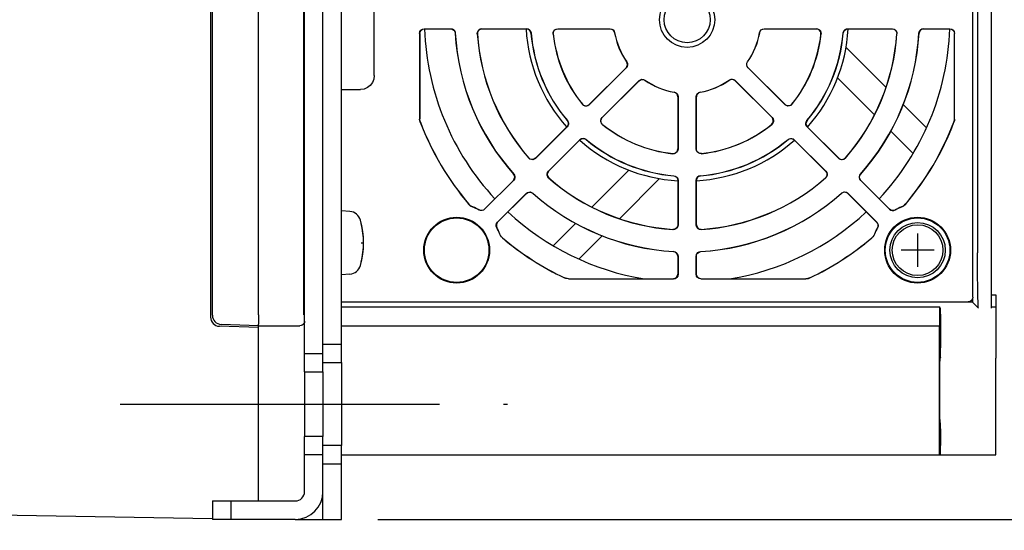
# Model space of a CAD drawing. Extents: x 123 to 1619, y 128 to 1105.
# Tile 8 of 31: x 1367 to 1474, y 254 to 309. Entities that reach past the tile are written whole.
import ezdxf

# ---------------------------------------------------------------- set-up
doc = ezdxf.new("R2010")
doc.units = 0
doc.header["$LTSCALE"] = 92.4
doc.linetypes.add('CENTER', pattern=[0.6, 0.375, -0.075, 0.075, -0.075])
doc.linetypes.add('HIDDEN', pattern=[0.2, 0.1, -0.1])
doc.layers.get('0').update_dxf_attribs({"linetype": 'CONTINUOUS'})
for name, color, linetype in [('ALL_AXIS', 7, 'CONTINUOUS'), ('ALL_CURVE', 7, 'CONTINUOUS'), ('ALL_DIM', 7, 'CONTINUOUS'), ('ALL_FEATURES', 7, 'CONTINUOUS'), ('DEFAULT_2', 8, 'HIDDEN')]:
    doc.layers.add(name, color=color, linetype=linetype)
doc.dimstyles.get("Standard").update_dxf_attribs({"dimtxt": 2.5, "dimasz": 2.5, "dimexe": 1.25, "dimexo": 0.625, "dimtad": 1, "dimcen": 2.5, "dimazin": 3, "dimtfac": 1, "dimtmove": 0, "dimatfit": 3})

# ---------------------------------------------------------------- blocks, each defined once
blk = doc.blocks.new('_OPEN')
at = {"color": 0, "linetype": 'BYBLOCK'}
for p, q in [((0, 0), (-1, 0.25)), ((-1, -0.25), (0, 0)), ((-1, 0), (0, 0))]:
    blk.add_line(p, q, dxfattribs=at)
blk = doc.blocks.new('*D22')
at = {"layer": 'ALL_DIM', "color": 2, "linetype": 'CONTINUOUS'}
for p, q in [((1509, 262), (1509, 282)), ((1509, 282), (1509, 258.5)), ((1475.61, 262), (1513, 262)), ((1509, 235.94), (1509, 258.5)), ((1405.95, 255), (1513, 255)), ((1509, 255), (1509, 235.94))]:
    blk.add_line(p, q, dxfattribs=at)
at = {"layer": 'ALL_DIM', "color": 2, "linetype": 'CONTINUOUS', "xscale": 8, "yscale": 8, "zscale": 8}
for p, rotation in [((1509, 262), 270), ((1509, 255), 90)]:
    blk.add_blockref('_OPEN', p, dxfattribs=dict(at, rotation=rotation))

msp = doc.modelspace()

# ---------------------------------------------------------------- linework, layer by layer
at = {"layer": 'ALL_AXIS', "color": 7, "linetype": 'CONTINUOUS'}
for p, q in [((1402.919, 288.402), (1402, 288.483)), ((1398, 286.772), (1397.927, 286.772)), ((1398, 283.228), (1397.927, 283.228)), ((1402.919, 281.598), (1402, 281.517)), ((1473, 265.501), (1473, 272.499)), ((1402, 272), (1402, 263)), ((1398, 271), (1398, 264))]:
    msp.add_line(p, q, dxfattribs=at)
at = {"layer": 'ALL_AXIS', "color": 3, "linetype": 'CONTINUOUS'}
msp.add_line((1400, 271), (1400, 264), dxfattribs=at)
at = {"layer": 'ALL_AXIS', "color": 7, "linetype": 'CENTER'}
msp.add_line((1378, 267.5), (1420, 267.5), dxfattribs=at)
at = {"layer": 'ALL_AXIS', "color": 7, "linetype": 'CONTINUOUS'}
for radius in [3, 2.75]:
    msp.add_circle((1464.5, 284.2), radius, dxfattribs=at)
for centre, radius, start, end in [((1439.5, 309.2), 28.5, 182.01518, 222.98357), ((1439.5, 309.2), 17.5, 183.2803, 221.71705), ((1439.5, 309.2), 17.5, 318.28295, 356.7197), ((1439.5, 309.2), 28.5, 317.01643, 357.98482), ((1439.5, 309.2), 17.5, 228.28295, 266.69724), ((1439.5, 309.2), 17.5, 273.30276, 311.71705), ((1402.806, 287.107), 1.3, 15.88085, 85), ((1395.4, 285), 9, 344.11915, 15.88085), ((1439.5, 309.2), 28.5, 227.01113, 260.69204), ((1439.5, 309.2), 28.5, 279.30796, 312.98887), ((1402.806, 282.893), 1.3, 275, 344.11915)]:
    msp.add_arc(centre, radius, start, end, dxfattribs=at)
at = {"layer": 'ALL_CURVE', "color": 40, "linetype": 'CONTINUOUS'}
for p, q in [((1464.5, 286), (1464.5, 282.4)), ((1404.152, 285), (1404.4, 285)), ((1466.3, 284.2), (1462.7, 284.2))]:
    msp.add_line(p, q, dxfattribs=at)
msp.add_arc((1395.4, 285), 9, 346.5066, 13.4934, dxfattribs=at)
at = {"layer": 'ALL_FEATURES', "color": 7, "linetype": 'CONTINUOUS'}
for p, q in [((1398, 271), (1398, 409)), ((1402, 272), (1402, 408)), ((1393, 277.174), (1393, 402.826)), ((1397.908, 277.175), (1397.908, 402.825)), ((1472.5, 277.897), (1472.5, 402.103)), ((1471, 396.104), (1471, 283.896)), ((1470.5, 279.1), (1470.5, 339.3)), ((1387.8, 321.507), (1387.8, 276.947)), ((1388, 277.14), (1388, 321.501)), ((1405.57, 303.13), (1405.57, 315.27)), ((1410.486, 307.714), (1410.486, 298.427)), ((1410.5, 307.7), (1410.5, 298.43)), ((1410.986, 308.214), (1413.857, 308.214)), ((1411, 308.2), (1413.844, 308.2)), ((1417.235, 308.214), (1422.077, 308.214)), ((1417.25, 308.2), (1422.064, 308.2)), ((1425.464, 308.214), (1431.145, 308.214)), ((1425.48, 308.2), (1431.133, 308.2)), ((1447.855, 308.214), (1453.536, 308.214)), ((1447.867, 308.2), (1453.52, 308.2)), ((1456.923, 308.214), (1461.765, 308.214)), ((1456.936, 308.2), (1461.75, 308.2)), ((1465.143, 308.214), (1468.014, 308.214)), ((1465.156, 308.2), (1468, 308.2)), ((1468.5, 298.43), (1468.5, 307.7)), ((1468.514, 298.427), (1468.514, 307.714)), ((1461.085, 301.856), (1456.741, 306.2)), ((1432.895, 303.989), (1428.878, 299.973)), ((1432.877, 303.991), (1428.879, 299.993)), ((1450.122, 299.973), (1446.105, 303.989)), ((1450.121, 299.993), (1446.123, 303.991)), ((1430.273, 298.578), (1434.289, 302.595)), ((1430.293, 298.579), (1434.291, 302.577)), ((1444.709, 302.577), (1448.707, 298.579)), ((1444.711, 302.595), (1448.727, 298.578)), ((1455.819, 302.88), (1459.814, 298.884)), ((1402, 301.63), (1404.07, 301.63)), ((1438.5, 300.833), (1438.5, 295.18)), ((1438.514, 300.845), (1438.514, 295.164)), ((1440.486, 295.164), (1440.486, 300.845)), ((1440.5, 295.18), (1440.5, 300.833)), ((1465.473, 297.468), (1462.915, 300.025)), ((1426.483, 297.578), (1423.059, 294.154)), ((1426.464, 297.578), (1423.06, 294.174)), ((1455.941, 294.154), (1452.517, 297.578)), ((1455.94, 294.174), (1452.536, 297.578)), ((1461.567, 297.131), (1464.022, 294.677)), ((1424.454, 292.759), (1427.878, 296.183)), ((1424.474, 292.76), (1427.878, 296.164)), ((1451.122, 296.183), (1454.546, 292.759)), ((1451.122, 296.164), (1454.526, 292.76)), ((1433.18, 292.881), (1429.184, 288.886)), ((1420.651, 291.765), (1417.535, 288.649)), ((1420.67, 291.765), (1417.537, 288.631)), ((1432.156, 287.615), (1436.5, 291.959)), ((1438.5, 291.764), (1438.5, 286.95)), ((1438.514, 291.777), (1438.514, 286.935)), ((1440.486, 286.935), (1440.486, 291.777)), ((1440.5, 286.95), (1440.5, 291.764)), ((1461.463, 288.631), (1458.33, 291.765)), ((1461.465, 288.649), (1458.349, 291.765)), ((1418.931, 287.237), (1422.065, 290.37)), ((1418.949, 287.235), (1422.065, 290.351)), ((1456.935, 290.37), (1460.069, 287.237)), ((1456.935, 290.351), (1460.051, 287.235)), ((1397.929, 286.937), (1397.932, 287.124)), ((1397.939, 287.272), (1397.939, 287.272)), ((1397.946, 287.122), (1397.949, 286.934)), ((1397.949, 286.934), (1397.951, 286.772)), ((1427.431, 287.133), (1424.977, 284.678)), ((1397.919, 284.792), (1397.92, 285.626)), ((1427.768, 283.227), (1430.325, 285.785)), ((1397.921, 283.987), (1397.919, 284.792)), ((1397.926, 283.32), (1397.921, 283.987)), ((1397.928, 283.066), (1397.926, 283.32)), ((1397.932, 282.878), (1397.928, 283.066)), ((1397.949, 283.063), (1397.946, 282.876)), ((1397.951, 283.228), (1397.949, 283.063)), ((1438.5, 283.544), (1438.5, 281.6)), ((1438.514, 283.557), (1438.514, 281.586)), ((1440.486, 281.586), (1440.486, 283.557)), ((1440.5, 281.6), (1440.5, 283.544)), ((1397.939, 282.728), (1397.939, 282.728)), ((1426.629, 281.086), (1438.014, 281.086)), ((1426.632, 281.1), (1438, 281.1)), ((1440.986, 281.086), (1452.371, 281.086)), ((1441, 281.1), (1452.368, 281.1)), ((1470.45, 278.891), (1470.45, 278.55)), ((1472.5, 279.344), (1473, 279.343)), ((1473, 279.343), (1473, 272.499)), ((1402, 278.6), (1470, 278.6)), ((1435.089, 278.55), (1402, 278.55)), ((1466.904, 278), (1402, 278)), ((1470.45, 278.55), (1435.091, 278.55)), ((1466.991, 277.825), (1466.904, 278)), ((1466.904, 276), (1466.904, 278)), ((1471.103, 277.897), (1470.45, 278.55)), ((1472.5, 278.052), (1473, 278.052)), ((1393, 277.175), (1392.994, 276.745)), ((1466.999, 277.255), (1466.997, 277.601)), ((1466.999, 277.255), (1467, 273.597)), ((1393, 275.8), (1388.765, 275.948)), ((1393, 276), (1388.965, 276.141)), ((1393, 257), (1393, 276.175)), ((1393, 276), (1397.5, 276)), ((1402, 276), (1466.904, 276)), ((1452.718, 275.948), (1402, 275.998)), ((1466.878, 275.948), (1452.718, 275.948)), ((1466.878, 275.948), (1466.904, 276)), ((1466.878, 262), (1466.878, 275.948)), ((1400, 274), (1402, 274)), ((1466.999, 273.167), (1467, 273.597)), ((1398, 273), (1400, 273)), ((1466.991, 272.597), (1466.943, 272.499)), ((1400, 272), (1402, 272)), ((1398, 271), (1400, 271)), ((1466.991, 265.403), (1466.943, 265.501)), ((1466.999, 264.833), (1466.997, 265.179)), ((1473, 262), (1473, 265.501)), ((1400, 264), (1398, 264)), ((1398, 258), (1398, 264)), ((1466.999, 264.833), (1467, 263)), ((1402, 263), (1400, 263)), ((1402, 255), (1402, 263)), ((1466.999, 262.566), (1467, 263)), ((1400, 262), (1398, 262)), ((1402, 262), (1473, 262)), ((1402, 261), (1400, 261)), ((1400, 255), (1400, 258)), ((1279, 256.99), (1388.002, 255.087)), ((1388, 257), (1397, 257)), ((1388, 257), (1388, 255)), ((1390, 257), (1390, 255)), ((1394.5, 254.974), (1393.5, 254.991)), ((1394.5, 255), (1394.5, 254.974)), ((1397, 255), (1402, 255))]:
    msp.add_line(p, q, dxfattribs=at)
at = {"layer": 'ALL_FEATURES', "color": 3, "linetype": 'CONTINUOUS'}
for p, q in [((1400, 271), (1400, 409)), ((1400, 258), (1400, 264)), ((1397, 255), (1388, 255))]:
    msp.add_line(p, q, dxfattribs=at)
at = {"layer": 'ALL_FEATURES', "color": 7, "linetype": 'CONTINUOUS'}
for points in [[(1410.486, 307.714), (1410.524, 307.905), (1410.632, 308.068), (1410.795, 308.176), (1410.986, 308.214)], [(1410.5, 307.7), (1410.538, 307.891), (1410.646, 308.054), (1410.809, 308.162), (1411, 308.2)], [(1413.844, 308.2), (1414.028, 308.165), (1414.187, 308.064), (1414.297, 307.911), (1414.343, 307.729)], [(1413.857, 308.214), (1414.006, 308.191), (1414.142, 308.125), (1414.251, 308.022), (1414.325, 307.891), (1414.356, 307.743)], [(1416.737, 307.681), (1416.752, 307.843), (1416.82, 307.992), (1416.931, 308.11), (1417.075, 308.187), (1417.235, 308.214)], [(1417.25, 308.2), (1417.051, 308.159), (1416.885, 308.041), (1416.779, 307.868), (1416.752, 307.666)], [(1422.563, 307.743), (1422.513, 307.921), (1422.402, 308.068), (1422.246, 308.166), (1422.064, 308.2)], [(1422.077, 308.214), (1422.224, 308.192), (1422.357, 308.128), (1422.466, 308.028), (1422.541, 307.901), (1422.575, 307.757)], [(1424.967, 307.661), (1424.978, 307.828), (1425.042, 307.982), (1425.153, 308.105), (1425.3, 308.186), (1425.464, 308.214)], [(1424.983, 307.647), (1424.993, 307.813), (1425.058, 307.968), (1425.168, 308.091), (1425.316, 308.172), (1425.48, 308.2)], [(1431.133, 308.2), (1431.304, 308.17), (1431.454, 308.084), (1431.566, 307.951), (1431.626, 307.788)], [(1431.145, 308.214), (1431.316, 308.184), (1431.466, 308.097), (1431.578, 307.965), (1431.637, 307.802)], [(1447.363, 307.802), (1447.422, 307.965), (1447.534, 308.097), (1447.684, 308.184), (1447.855, 308.214)], [(1447.374, 307.788), (1447.434, 307.951), (1447.546, 308.084), (1447.696, 308.17), (1447.867, 308.2)], [(1454.017, 307.647), (1454.007, 307.813), (1453.942, 307.968), (1453.832, 308.091), (1453.684, 308.172), (1453.52, 308.2)], [(1453.536, 308.214), (1453.7, 308.186), (1453.847, 308.105), (1453.958, 307.982), (1454.022, 307.828), (1454.033, 307.661)], [(1456.425, 307.757), (1456.459, 307.901), (1456.534, 308.028), (1456.643, 308.128), (1456.776, 308.192), (1456.923, 308.214)], [(1456.437, 307.743), (1456.487, 307.921), (1456.598, 308.068), (1456.754, 308.166), (1456.936, 308.2)], [(1461.75, 308.2), (1461.949, 308.159), (1462.115, 308.041), (1462.221, 307.868), (1462.248, 307.666)], [(1461.765, 308.214), (1461.925, 308.187), (1462.069, 308.11), (1462.18, 307.992), (1462.248, 307.843), (1462.263, 307.681)], [(1464.644, 307.743), (1464.675, 307.891), (1464.749, 308.022), (1464.858, 308.125), (1464.994, 308.191), (1465.143, 308.214)], [(1465.156, 308.2), (1464.972, 308.165), (1464.813, 308.064), (1464.703, 307.911), (1464.657, 307.729)], [(1468, 308.2), (1468.191, 308.162), (1468.354, 308.054), (1468.462, 307.891), (1468.5, 307.7)], [(1468.014, 308.214), (1468.205, 308.176), (1468.368, 308.068), (1468.476, 307.905), (1468.514, 307.714)], [(1432.877, 303.991), (1432.976, 304.133), (1433.021, 304.3), (1433.007, 304.473), (1432.934, 304.63)], [(1432.951, 304.629), (1433.025, 304.472), (1433.04, 304.299), (1432.994, 304.131), (1432.895, 303.989)], [(1446.105, 303.989), (1446.006, 304.131), (1445.96, 304.299), (1445.975, 304.472), (1446.049, 304.629)], [(1446.123, 303.991), (1446.024, 304.133), (1445.979, 304.3), (1445.993, 304.473), (1446.066, 304.63)], [(1405.57, 303.13), (1405.519, 302.742), (1405.369, 302.38), (1405.131, 302.069), (1404.82, 301.831), (1404.458, 301.681), (1404.07, 301.63)], [(1434.289, 302.595), (1434.431, 302.694), (1434.599, 302.74), (1434.772, 302.725), (1434.929, 302.651)], [(1434.291, 302.577), (1434.433, 302.676), (1434.6, 302.721), (1434.773, 302.707), (1434.93, 302.634)], [(1444.709, 302.577), (1444.567, 302.676), (1444.4, 302.721), (1444.227, 302.707), (1444.07, 302.634)], [(1444.071, 302.651), (1444.228, 302.725), (1444.401, 302.74), (1444.569, 302.694), (1444.711, 302.595)], [(1438.5, 300.833), (1438.47, 301.004), (1438.384, 301.154), (1438.251, 301.266), (1438.088, 301.326)], [(1438.102, 301.337), (1438.265, 301.278), (1438.397, 301.166), (1438.484, 301.016), (1438.514, 300.845)], [(1440.486, 300.845), (1440.516, 301.016), (1440.603, 301.166), (1440.735, 301.278), (1440.898, 301.337)], [(1440.912, 301.326), (1440.749, 301.266), (1440.616, 301.154), (1440.53, 301.004), (1440.5, 300.833)], [(1428.878, 299.973), (1428.74, 299.875), (1428.577, 299.829), (1428.411, 299.839), (1428.259, 299.902), (1428.136, 300.012)], [(1428.137, 300.033), (1428.261, 299.923), (1428.417, 299.859), (1428.582, 299.85), (1428.744, 299.897), (1428.879, 299.993)], [(1450.863, 300.033), (1450.739, 299.923), (1450.583, 299.859), (1450.418, 299.85), (1450.256, 299.897), (1450.121, 299.993)], [(1450.864, 300.012), (1450.741, 299.902), (1450.589, 299.839), (1450.423, 299.829), (1450.26, 299.875), (1450.122, 299.973)], [(1410.553, 298.068), (1410.503, 298.245), (1410.486, 298.427)], [(1410.567, 298.071), (1410.53, 298.187), (1410.507, 298.308), (1410.5, 298.43)], [(1426.493, 298.254), (1426.584, 298.093), (1426.61, 297.91), (1426.568, 297.731), (1426.464, 297.578)], [(1426.512, 298.253), (1426.589, 298.127), (1426.627, 297.984), (1426.62, 297.836), (1426.571, 297.697), (1426.483, 297.578)], [(1430.312, 297.836), (1430.202, 297.959), (1430.139, 298.111), (1430.129, 298.277), (1430.175, 298.44), (1430.273, 298.578)], [(1430.333, 297.837), (1430.223, 297.961), (1430.159, 298.117), (1430.15, 298.282), (1430.197, 298.444), (1430.293, 298.579)], [(1448.667, 297.837), (1448.777, 297.961), (1448.841, 298.117), (1448.85, 298.282), (1448.803, 298.444), (1448.707, 298.579)], [(1448.727, 298.578), (1448.825, 298.44), (1448.871, 298.277), (1448.861, 298.111), (1448.798, 297.959), (1448.688, 297.836)], [(1452.517, 297.578), (1452.429, 297.697), (1452.38, 297.836), (1452.373, 297.984), (1452.411, 298.127), (1452.488, 298.253)], [(1452.507, 298.254), (1452.416, 298.093), (1452.39, 297.91), (1452.432, 297.731), (1452.536, 297.578)], [(1468.433, 298.071), (1468.47, 298.187), (1468.493, 298.308), (1468.5, 298.43)], [(1468.514, 298.427), (1468.497, 298.245), (1468.447, 298.068)], [(1427.878, 296.183), (1427.997, 296.271), (1428.136, 296.32), (1428.284, 296.327), (1428.427, 296.289), (1428.553, 296.212)], [(1428.554, 296.193), (1428.393, 296.284), (1428.21, 296.31), (1428.031, 296.268), (1427.878, 296.164)], [(1450.446, 296.193), (1450.607, 296.284), (1450.79, 296.31), (1450.969, 296.268), (1451.122, 296.164)], [(1450.447, 296.212), (1450.573, 296.289), (1450.716, 296.327), (1450.864, 296.32), (1451.003, 296.271), (1451.122, 296.183)], [(1437.947, 294.683), (1438.113, 294.693), (1438.268, 294.758), (1438.391, 294.868), (1438.472, 295.016), (1438.5, 295.18)], [(1438.514, 295.164), (1438.486, 295), (1438.405, 294.853), (1438.282, 294.742), (1438.128, 294.678), (1437.961, 294.667)], [(1441.039, 294.667), (1440.872, 294.678), (1440.718, 294.742), (1440.595, 294.853), (1440.514, 295), (1440.486, 295.164)], [(1441.053, 294.683), (1440.887, 294.693), (1440.732, 294.758), (1440.609, 294.868), (1440.528, 295.016), (1440.5, 295.18)], [(1423.06, 294.174), (1422.89, 294.063), (1422.69, 294.028), (1422.492, 294.076), (1422.33, 294.199)], [(1423.059, 294.154), (1422.925, 294.058), (1422.767, 294.011), (1422.604, 294.018), (1422.454, 294.076), (1422.33, 294.178)], [(1455.94, 294.174), (1456.11, 294.063), (1456.31, 294.028), (1456.508, 294.076), (1456.67, 294.199)], [(1456.67, 294.178), (1456.546, 294.076), (1456.396, 294.018), (1456.233, 294.011), (1456.075, 294.058), (1455.941, 294.154)], [(1424.478, 292.03), (1424.376, 292.154), (1424.318, 292.304), (1424.311, 292.467), (1424.358, 292.625), (1424.454, 292.759)], [(1424.474, 292.76), (1424.363, 292.59), (1424.328, 292.39), (1424.376, 292.192), (1424.499, 292.03)], [(1454.526, 292.76), (1454.637, 292.59), (1454.672, 292.39), (1454.624, 292.192), (1454.501, 292.03)], [(1454.546, 292.759), (1454.642, 292.625), (1454.689, 292.467), (1454.682, 292.304), (1454.624, 292.154), (1454.522, 292.03)], [(1420.651, 291.765), (1420.757, 291.921), (1420.798, 292.104), (1420.768, 292.29), (1420.671, 292.451)], [(1420.69, 292.451), (1420.772, 292.324), (1420.813, 292.179), (1420.809, 292.029), (1420.76, 291.886), (1420.67, 291.765)], [(1438.043, 292.263), (1438.221, 292.213), (1438.368, 292.102), (1438.466, 291.946), (1438.5, 291.764)], [(1438.057, 292.275), (1438.201, 292.241), (1438.328, 292.166), (1438.428, 292.057), (1438.492, 291.924), (1438.514, 291.777)], [(1440.486, 291.777), (1440.508, 291.924), (1440.572, 292.057), (1440.672, 292.166), (1440.799, 292.241), (1440.943, 292.275)], [(1440.957, 292.263), (1440.779, 292.213), (1440.632, 292.102), (1440.534, 291.946), (1440.5, 291.764)], [(1458.33, 291.765), (1458.24, 291.886), (1458.191, 292.029), (1458.187, 292.179), (1458.228, 292.324), (1458.31, 292.451)], [(1458.349, 291.765), (1458.243, 291.921), (1458.202, 292.104), (1458.232, 292.29), (1458.329, 292.451)], [(1422.065, 290.37), (1422.186, 290.46), (1422.329, 290.509), (1422.479, 290.513), (1422.624, 290.472), (1422.751, 290.39)], [(1456.249, 290.39), (1456.376, 290.472), (1456.521, 290.513), (1456.671, 290.509), (1456.814, 290.46), (1456.935, 290.37)], [(1422.065, 290.351), (1422.221, 290.457), (1422.404, 290.498), (1422.59, 290.468), (1422.751, 290.371)], [(1456.935, 290.351), (1456.779, 290.457), (1456.596, 290.498), (1456.41, 290.468), (1456.249, 290.371)], [(1416.242, 288.872), (1416.016, 288.991), (1415.828, 289.163)], [(1415.836, 289.175), (1415.956, 289.055), (1416.096, 288.957), (1416.249, 288.884)], [(1417.535, 288.649), (1417.404, 288.555), (1417.25, 288.507), (1417.089, 288.511), (1416.937, 288.566)], [(1417.537, 288.631), (1417.406, 288.537), (1417.252, 288.49), (1417.091, 288.494), (1416.939, 288.549)], [(1462.061, 288.549), (1461.909, 288.494), (1461.748, 288.49), (1461.594, 288.537), (1461.463, 288.631)], [(1461.465, 288.649), (1461.596, 288.555), (1461.75, 288.507), (1461.911, 288.511), (1462.063, 288.566)], [(1462.751, 288.884), (1462.904, 288.957), (1463.044, 289.055), (1463.164, 289.175)], [(1463.172, 289.163), (1462.984, 288.991), (1462.758, 288.872)], [(1397.92, 285.626), (1397.923, 286.372), (1397.926, 286.683), (1397.929, 286.937)], [(1397.932, 287.124), (1397.935, 287.236), (1397.939, 287.272)], [(1397.939, 287.272), (1397.942, 287.236), (1397.946, 287.122)], [(1418.849, 286.639), (1418.794, 286.791), (1418.79, 286.952), (1418.837, 287.106), (1418.931, 287.237)], [(1418.949, 287.235), (1418.855, 287.104), (1418.807, 286.95), (1418.811, 286.789), (1418.866, 286.637)], [(1438.5, 286.95), (1438.459, 286.751), (1438.341, 286.585), (1438.168, 286.479), (1437.966, 286.452)], [(1438.514, 286.935), (1438.487, 286.775), (1438.41, 286.631), (1438.292, 286.52), (1438.143, 286.452), (1437.981, 286.437)], [(1441.019, 286.437), (1440.857, 286.452), (1440.708, 286.52), (1440.59, 286.631), (1440.513, 286.775), (1440.486, 286.935)], [(1440.5, 286.95), (1440.541, 286.751), (1440.659, 286.585), (1440.832, 286.479), (1441.034, 286.452)], [(1460.051, 287.235), (1460.145, 287.104), (1460.193, 286.95), (1460.189, 286.789), (1460.134, 286.637)], [(1460.069, 287.237), (1460.163, 287.106), (1460.21, 286.952), (1460.206, 286.791), (1460.151, 286.639)], [(1419.463, 285.528), (1419.291, 285.716), (1419.172, 285.942)], [(1419.475, 285.536), (1419.355, 285.656), (1419.257, 285.796), (1419.184, 285.949)], [(1459.816, 285.949), (1459.743, 285.796), (1459.645, 285.656), (1459.525, 285.536)], [(1459.828, 285.942), (1459.709, 285.716), (1459.537, 285.528)], [(1438.5, 283.544), (1438.465, 283.728), (1438.364, 283.887), (1438.211, 283.997), (1438.029, 284.043)], [(1438.043, 284.056), (1438.191, 284.025), (1438.322, 283.951), (1438.425, 283.842), (1438.491, 283.706), (1438.514, 283.557)], [(1440.486, 283.557), (1440.509, 283.706), (1440.575, 283.842), (1440.678, 283.951), (1440.809, 284.025), (1440.957, 284.056)], [(1440.5, 283.544), (1440.535, 283.728), (1440.636, 283.887), (1440.789, 283.997), (1440.971, 284.043)], [(1471.103, 277.897), (1471.087, 277.986), (1471.071, 278.216), (1471.056, 278.584), (1471.042, 279.079), (1471.03, 279.691), (1471.02, 280.404), (1471.011, 281.201), (1471.005, 282.062), (1471.001, 282.968), (1471, 283.896)], [(1397.939, 282.728), (1397.935, 282.764), (1397.932, 282.878)], [(1397.946, 282.876), (1397.942, 282.764), (1397.939, 282.728)], [(1426.629, 281.086), (1426.409, 281.11), (1426.2, 281.183)], [(1426.632, 281.1), (1426.485, 281.111), (1426.341, 281.143), (1426.203, 281.197)], [(1438, 281.1), (1438.191, 281.138), (1438.354, 281.246), (1438.462, 281.409), (1438.5, 281.6)], [(1438.514, 281.586), (1438.476, 281.395), (1438.368, 281.232), (1438.205, 281.124), (1438.014, 281.086)], [(1440.986, 281.086), (1440.795, 281.124), (1440.632, 281.232), (1440.524, 281.395), (1440.486, 281.586)], [(1441, 281.1), (1440.809, 281.138), (1440.646, 281.246), (1440.538, 281.409), (1440.5, 281.6)], [(1452.368, 281.1), (1452.515, 281.111), (1452.659, 281.143), (1452.797, 281.197)], [(1452.8, 281.183), (1452.591, 281.111), (1452.371, 281.086)], [(1470.5, 279.1), (1470.462, 278.909), (1470.354, 278.746), (1470.191, 278.638), (1470, 278.6)], [(1466.997, 277.601), (1466.995, 277.721), (1466.993, 277.797), (1466.991, 277.825)], [(1392.994, 276.745), (1392.993, 276.557), (1392.993, 276.399), (1392.994, 276.279), (1392.997, 276.203), (1393, 276.175)], [(1398, 276.5), (1397.983, 276.371), (1397.933, 276.25), (1397.854, 276.146), (1397.75, 276.067), (1397.629, 276.017), (1397.5, 276)], [(1466.943, 265.501), (1466.938, 265.563), (1466.932, 265.728), (1466.928, 265.989), (1466.923, 266.341), (1466.92, 266.77), (1466.917, 267.268), (1466.915, 267.815), (1466.913, 268.399), (1466.913, 269), (1466.913, 269.601), (1466.915, 270.185), (1466.917, 270.732), (1466.92, 271.23), (1466.923, 271.659), (1466.928, 272.011), (1466.932, 272.272), (1466.938, 272.437), (1466.943, 272.499)], [(1466.991, 272.597), (1466.993, 272.625), (1466.995, 272.701), (1466.997, 272.821), (1466.999, 273.167)], [(1466.997, 265.179), (1466.995, 265.299), (1466.993, 265.375), (1466.991, 265.403)], [(1466.991, 262), (1466.993, 262.025), (1466.995, 262.099), (1466.997, 262.218), (1466.999, 262.566)]]:
    msp.add_lwpolyline(points, dxfattribs=at)
for centre, radius in [((1439.5, 309.2), 3), ((1439.5, 309.2), 2.5), ((1414.5, 284.2), 3.57), ((1414.5, 284.2), 3.5), ((1464.5, 284.2), 3.57), ((1464.5, 284.2), 3.5)]:
    msp.add_circle(centre, radius, dxfattribs=at)
for centre, radius, start, end in [((1439.5, 309.2), 25.2, 183.34585, 221.65415), ((1439.5, 309.2), 25.186, 183.31647, 221.68353), ((1439.5, 309.2), 22.814, 183.81833, 221.18167), ((1439.5, 309.2), 22.8, 183.85668, 221.14332), ((1439.5, 309.2), 17, 184.91687, 220.08313), ((1439.5, 309.2), 16.986, 184.87488, 220.12512), ((1439.5, 309.2), 14.614, 186.04344, 218.95656), ((1439.5, 309.2), 14.6, 186.10651, 218.89349), ((1439.5, 309.2), 8, 190.16382, 214.83618), ((1439.5, 309.2), 7.986, 190.08495, 214.91505), ((1439.5, 309.2), 7.986, 325.08495, 349.91505), ((1439.5, 309.2), 8, 325.16382, 349.83618), ((1439.5, 309.2), 14.6, 321.10651, 353.89349), ((1439.5, 309.2), 14.614, 321.04344, 353.95656), ((1439.5, 309.2), 16.986, 319.87488, 355.12512), ((1439.5, 309.2), 17, 319.91687, 355.08313), ((1439.5, 309.2), 22.814, 318.81833, 356.18167), ((1439.5, 309.2), 22.8, 318.85668, 356.14332), ((1439.5, 309.2), 25.186, 318.31647, 356.68353), ((1439.5, 309.2), 25.2, 318.34585, 356.65415), ((1439.5, 309.2), 7.986, 235.08495, 259.91505), ((1439.5, 309.2), 8, 235.16382, 259.83618), ((1439.5, 309.2), 7.986, 280.08495, 304.91505), ((1439.5, 309.2), 8, 280.16382, 304.83618), ((1439.5, 309.2), 31.014, 201.03447, 220.24575), ((1439.5, 309.2), 31, 201.03942, 220.23878), ((1439.5, 309.2), 31, 319.76122, 338.96058), ((1439.5, 309.2), 31.014, 319.75425, 338.96553), ((1439.5, 309.2), 14.614, 231.04344, 263.95656), ((1439.5, 309.2), 14.6, 231.10651, 263.89349), ((1439.5, 309.2), 14.614, 276.04344, 308.95656), ((1439.5, 309.2), 14.6, 276.10651, 308.89349), ((1439.5, 309.2), 16.986, 229.87488, 265.12512), ((1439.5, 309.2), 17, 229.91687, 265.08313), ((1439.5, 309.2), 16.986, 274.87488, 310.12512), ((1439.5, 309.2), 17, 274.91687, 310.08313), ((1439.5, 309.2), 22.814, 228.81833, 266.18167), ((1439.5, 309.2), 22.8, 228.85668, 266.14332), ((1439.5, 309.2), 22.814, 273.81833, 311.18167), ((1439.5, 309.2), 22.8, 273.85668, 311.14332), ((1439.5, 309.2), 25.186, 228.31647, 266.68353), ((1439.5, 309.2), 25.2, 228.34585, 266.65415), ((1439.5, 309.2), 25.186, 273.31647, 311.68353), ((1439.5, 309.2), 25.2, 273.34585, 311.65415), ((1414.5, 284.2), 4.986, 60.7158, 69.55607), ((1414.5, 284.2), 5, 60.82602, 69.52117), ((1464.5, 284.2), 4.986, 110.44393, 119.2842), ((1464.5, 284.2), 5, 110.47883, 119.17398), ((1414.5, 284.2), 4.986, 20.44393, 29.2842), ((1414.5, 284.2), 5, 20.47883, 29.17398), ((1464.5, 284.2), 5, 150.82602, 159.52117), ((1464.5, 284.2), 4.986, 150.7158, 159.55607), ((1439.5, 309.2), 31.014, 229.75425, 244.60581), ((1439.5, 309.2), 31, 229.76122, 244.5998), ((1439.5, 309.2), 31, 295.4002, 310.23878), ((1439.5, 309.2), 31.014, 295.39419, 310.24575), ((1388.8, 276.947), 1, 180, 268), ((1389, 277.14), 1, 180, 268), ((1397, 258), 1, 270, 360)]:
    msp.add_arc(centre, radius, start, end, dxfattribs=at)
at = {"layer": 'ALL_FEATURES', "color": 3, "linetype": 'CONTINUOUS'}
msp.add_arc((1397, 258), 3, 270, 360, dxfattribs=at)
at = {"layer": 'DEFAULT_2', "color": 8, "linetype": 'HIDDEN'}
for p, q in [((1397.93, 287), (1398, 287)), ((1397.93, 283), (1398, 283))]:
    msp.add_line(p, q, dxfattribs=at)
for points in [[(1397.947, 286.773), (1397.945, 286.854), (1397.944, 286.917), (1397.942, 286.963), (1397.941, 286.991), (1397.939, 287)], [(1397.939, 283), (1397.941, 283.009), (1397.942, 283.037), (1397.944, 283.083), (1397.945, 283.146), (1397.947, 283.227)]]:
    msp.add_lwpolyline(points, dxfattribs=at)

# ---------------------------------------------------------------- dimensions: what is measured, and where the dimension line sits
at = {"layer": 'ALL_DIM', "color": 2, "linetype": 'CONTINUOUS'}
dim = msp.add_linear_dim(base=(1509, 262), p1=(1405.954, 255), p2=(1475.612, 262), angle=90, dimstyle='Standard', dxfattribs=at)
dim.commit()
dim.dimension.update_dxf_attribs({"geometry": '*D22', "text_midpoint": (1505.8, 235.94), "dimtype": 128})

doc.saveas('drawing.dxf')
